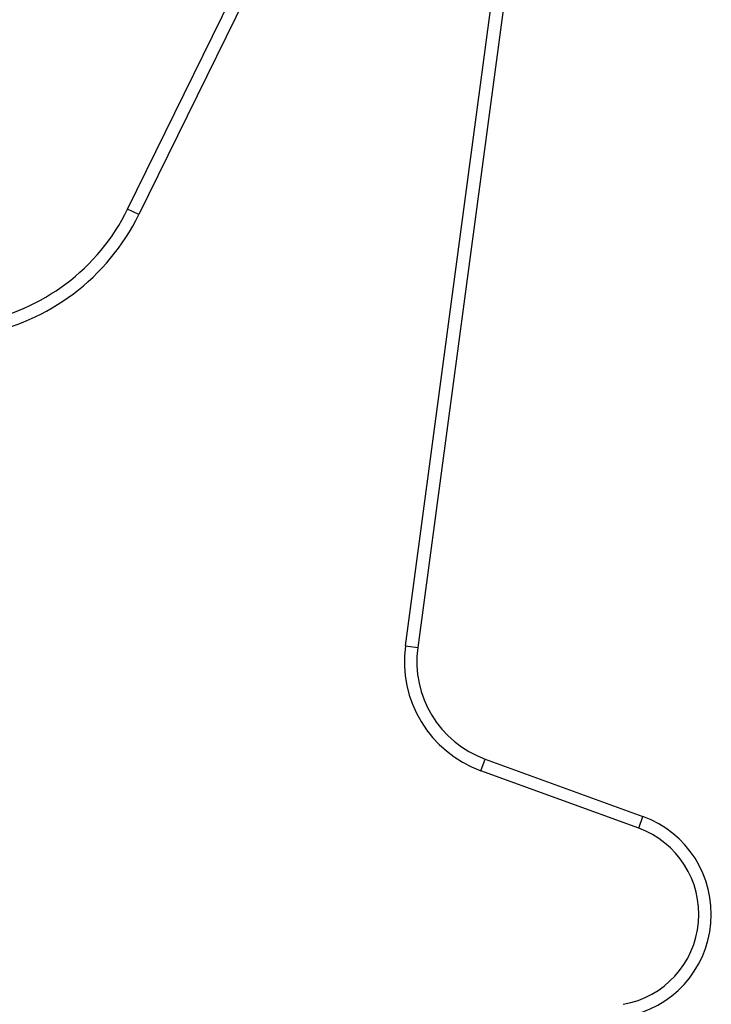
# Model space of a CAD drawing. Header units: millimetres. Extents: x 19 to 1021, y 5 to 745.
# Tile 5 of 7: x 686 to 853, y 262 to 499. Entities that reach past the tile are written whole.
import ezdxf

# ---------------------------------------------------------------- set-up
doc = ezdxf.new("R2010")
doc.units = ezdxf.units.MM

msp = doc.modelspace()

# ---------------------------------------------------------------- linework, layer by layer
at = {"color": 7, "linetype": 'Continuous', "lineweight": 25}
for p, q in [((712.42, 452.96), (760.27, 550.48)), ((762.96, 549.16), (715.12, 451.64)), ((779.24, 347.94), (804.52, 536.54)), ((807.49, 536.15), (782.21, 347.54)), ((715.12, 451.64), (712.42, 452.96)), ((779.24, 347.94), (782.21, 347.54)), ((797.42, 317.9), (798.44, 320.72)), ((798.44, 320.72), (836.41, 306.91)), ((835.38, 304.09), (797.42, 317.9)), ((835.38, 304.09), (836.41, 306.91))]:
    msp.add_line(p, q, dxfattribs=at)
for centre, radius, start, end in [((667.53, 474.99), 50, 280, 333.865), ((667.53, 474.99), 53, 280, 333.865), ((806.99, 344.22), 28, 172.365, 250.0105), ((806.99, 344.22), 25, 172.365, 250.0105), ((827.86, 283.42), 25, 280, 70.0105), ((827.86, 283.42), 22, 280, 70.0105)]:
    msp.add_arc(centre, radius, start, end, dxfattribs=at)

doc.saveas('drawing.dxf')
